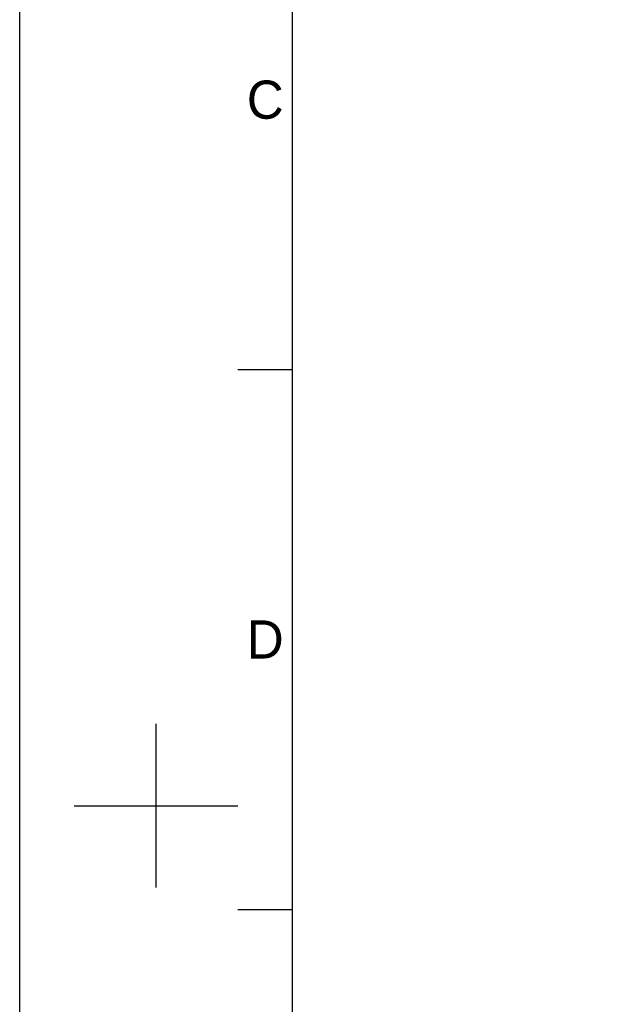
# Model space of a CAD drawing. Header units: millimetres. Extents: x 4086 to 10416, y 123 to 1549.
# Tile 4 of 99: x 6284 to 6541, y 557 to 990. Entities that reach past the tile are written whole.
import ezdxf
from ezdxf.enums import TextEntityAlignment as Align

# ---------------------------------------------------------------- set-up
doc = ezdxf.new("R2010")
doc.units = ezdxf.units.MM
doc.styles.add('思源黑', font='SourceHanSansCN-Normal.ttf')

# ---------------------------------------------------------------- blocks, each defined once
blk = doc.blocks.new('1')
at = {"color": 2}
for p, q in [((6379.66, 836.42), (6403.66, 836.42)), ((6343.66, 608.42), (6343.66, 680.42)), ((6307.66, 644.42), (6379.66, 644.42)), ((6379.66, 598.82), (6403.66, 598.82))]:
    blk.add_line(p, q, dxfattribs=at)
for points in [[(6283.66, 123.62), (6283.66, 1549.22), (8299.66, 1549.22), (8299.66, 123.62)], [(6403.66, 147.62), (6403.66, 1525.22), (8275.66, 1525.22), (8275.66, 147.62)]]:
    blk.add_lwpolyline(points, close=True, dxfattribs=at)
at = {"color": 2, "style": '思源黑'}
for s, p in [('C', (6391.66, 955.22)), ('D', (6391.66, 717.62))]:
    blk.add_text(s, height=16.8, dxfattribs=at).set_placement(p, align=Align.MIDDLE_CENTER)
at = {"color": 7, "style": '思源黑'}
for tag, height, p in [('编号', 19.2, (8134.84, 252.67)), ('比例', 8, (7939.66, 171.62))]:
    blk.add_attdef(tag, text='', height=height, dxfattribs=at).set_placement(p, align=Align.MIDDLE)
at = {"linetype": 'Continuous', "lineweight": 0, "ltscale": 0.3, "style": '思源黑'}
for tag, p in [('当前页', (8121.35, 207.93)), ('总页数', (8160.27, 207.93))]:
    blk.add_attdef(tag, text='', height=8, dxfattribs=at).set_placement(p, align=Align.MIDDLE)

msp = doc.modelspace()

# ---------------------------------------------------------------- block references
msp.add_blockref('1', (0, 0))

doc.saveas('drawing.dxf')
